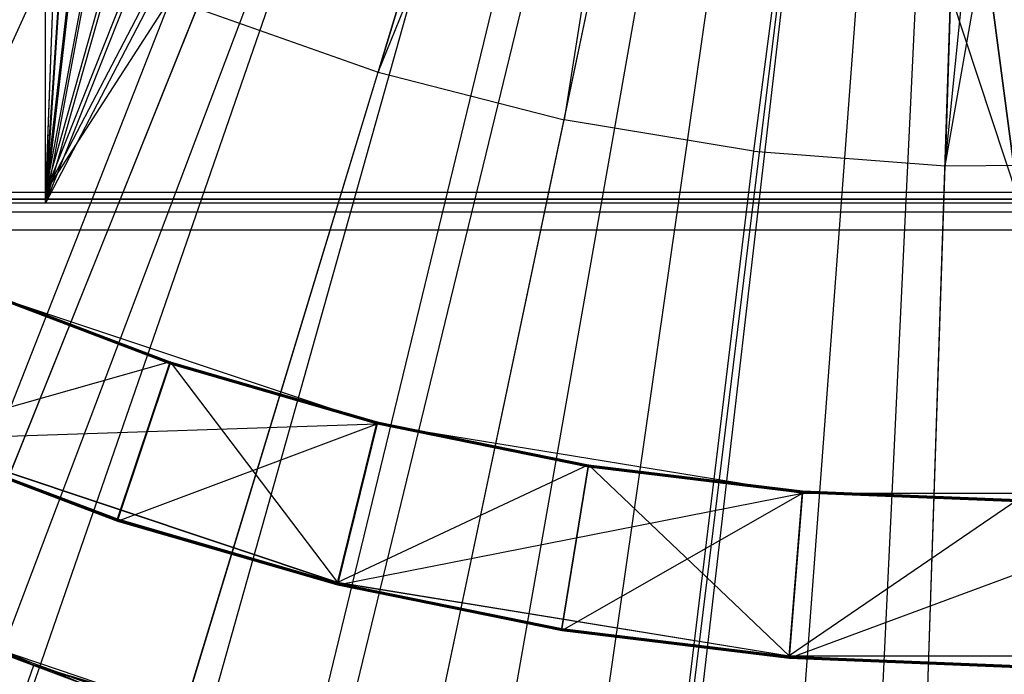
# Model space of a CAD drawing. Extents: x 0.1 to 16.1, y -7.1 to 6.9.
# Tile 37 of 118: x 7.749 to 8.075, y -1.053 to -0.835. Entities that reach past the tile are written whole.
import ezdxf

# ---------------------------------------------------------------- set-up
doc = ezdxf.new("R2010")
doc.units = 0
doc.header["$LTSCALE"] = 2.54
doc.layers.get('0').update_dxf_attribs({"color": 13, "linetype": 'CONTINUOUS'})

# ---------------------------------------------------------------- blocks, each defined once
blk = doc.blocks.new('DROPS_WOOD_A_PM_STL')
at = {"color": 0}
for p, q in [((7.75706, -0.89268, 38.91126), (7.75706, -0.09268, 38.91085)), ((7.75706, -0.89268, 38.91126), (7.75706, -0.09268, 38.91085)), ((7.75706, -0.89628, 31.94113), (7.75706, -0.09628, 31.94071)), ((7.75706, -0.89628, 31.94113), (7.75706, -0.09628, 31.94071)), ((7.78582, -0.15149, 38.91343), (7.75706, -0.89268, 38.91126)), ((7.78582, -0.15149, 38.91343), (7.75706, -0.89268, 38.91126)), ((7.75706, -0.89628, 31.94113), (7.78575, -0.15473, 31.9382)), ((7.75706, -0.89628, 31.94113), (7.78575, -0.15473, 31.9382)), ((7.80284, -0.20749, 38.91485), (7.75706, -0.89268, 38.91126)), ((7.80284, -0.20749, 38.91485), (7.75706, -0.89268, 38.91126)), ((7.80284, -0.21108, 31.93683), (7.75706, -0.89628, 31.94113)), ((7.80284, -0.21108, 31.93683), (7.75706, -0.89628, 31.94113)), ((7.83061, -0.25942, 38.91697), (7.75706, -0.89268, 38.91126)), ((7.83061, -0.25942, 38.91697), (7.75706, -0.89268, 38.91126)), ((7.83047, -0.26282, 31.93477), (7.75706, -0.89628, 31.94113)), ((7.83047, -0.26282, 31.93477), (7.75706, -0.89628, 31.94113)), ((7.86787, -0.30481, 38.91946), (7.75706, -0.89268, 38.91126)), ((7.86787, -0.30481, 38.91946), (7.75706, -0.89268, 38.91126)), ((7.86787, -0.30841, 31.93233), (7.75706, -0.89628, 31.94113)), ((7.86787, -0.30841, 31.93233), (7.75706, -0.89628, 31.94113)), ((7.89295, -0.32952, 39.41102), (8.08, -0.89497, 39.4154)), ((7.89295, -0.32952, 39.41102), (8.08, -0.89497, 39.4154)), ((7.91325, -0.34207, 38.92194), (7.75706, -0.89268, 38.91126)), ((7.91325, -0.34207, 38.92194), (7.75706, -0.89268, 38.91126)), ((7.91324, -0.34567, 31.92989), (7.75706, -0.89628, 31.94113)), ((7.91324, -0.34567, 31.92989), (7.75706, -0.89628, 31.94113)), ((7.96519, -0.36984, 38.92404), (7.75706, -0.89268, 38.91126)), ((7.96519, -0.36984, 38.92404), (7.75706, -0.89268, 38.91126)), ((7.96519, -0.37345, 31.92781), (7.75706, -0.89628, 31.94113)), ((7.96519, -0.37345, 31.92781), (7.75706, -0.89628, 31.94113)), ((8.0213, -0.38688, 38.92544), (7.75706, -0.89268, 38.91126)), ((8.0213, -0.38688, 38.92544), (7.75706, -0.89268, 38.91126)), ((8.01324, -0.38745, 39.41484), (8.08, -0.89497, 39.4154)), ((8.01324, -0.38745, 39.41484), (8.08, -0.89497, 39.4154)), ((8.08, -0.89497, 31.4154), (8.01324, -0.38745, 31.41595)), ((8.08, -0.89497, 31.4154), (8.01324, -0.38745, 31.41595)), ((8.02156, -0.39054, 31.92642), (7.75706, -0.89628, 31.94113)), ((8.02156, -0.39054, 31.92642), (7.75706, -0.89628, 31.94113)), ((7.75706, -0.89268, 38.91126), (8.08, -0.39268, 38.92529)), ((7.75706, -0.89268, 38.91126), (8.08, -0.39268, 38.92529)), ((7.24067, -2.24142, 13.79986), (7.91027, -0.57571, 14.349)), ((7.24067, -2.24142, 13.79986), (7.91027, -0.57571, 14.349)), ((7.28371, -2.25822, 13.79987), (7.91897, -0.5791, 14.349)), ((7.28371, -2.25822, 13.79987), (7.91897, -0.5791, 14.349)), ((7.42581, -2.30663, 13.79989), (7.94771, -0.5889, 14.34901)), ((7.42581, -2.30663, 13.79989), (7.94771, -0.5889, 14.34901)), ((7.94771, -0.5889, 14.34901), (7.86752, -0.85279, 14.30033)), ((7.94771, -0.5889, 14.34901), (7.86752, -0.85279, 14.30033)), ((7.54835, -2.34012, 13.79991), (7.97249, -0.59567, 14.34901)), ((7.54835, -2.34012, 13.79991), (7.97249, -0.59567, 14.34901)), ((7.86752, -0.85279, 14.30033), (7.97249, -0.59567, 14.34901)), ((7.86752, -0.85279, 14.30033), (7.97249, -0.59567, 14.34901)), ((7.97249, -0.59567, 14.34901), (7.92927, -0.86865, 14.30034)), ((7.97249, -0.59567, 14.34901), (7.92927, -0.86865, 14.30034)), ((7.61593, -2.35546, 13.79992), (7.98615, -0.59877, 14.34901)), ((7.61593, -2.35546, 13.79992), (7.98615, -0.59877, 14.34901)), ((7.92927, -0.86865, 14.30034), (7.98615, -0.59877, 14.34901)), ((7.92927, -0.86865, 14.30034), (7.98615, -0.59877, 14.34901)), ((7.80958, -2.38752, 13.79993), (8.02763, -0.60553, 14.34902)), ((7.80958, -2.38752, 13.79993), (8.02763, -0.60553, 14.34902)), ((7.82105, -2.38888, 13.79993), (8.02763, -0.60553, 14.34902)), ((7.82105, -2.38888, 13.79993), (8.02763, -0.60553, 14.34902)), ((8.02763, -0.60553, 14.34902), (7.99217, -0.87906, 14.30034)), ((8.02763, -0.60553, 14.34902), (7.99217, -0.87906, 14.30034)), ((8.05573, -0.88396, 14.30034), (8.10458, -0.60789, 14.34902)), ((8.05573, -0.88396, 14.30034), (8.10458, -0.60789, 14.34902)), ((8.00528, -2.40259, 13.79994), (8.06489, -0.6083, 14.34902)), ((8.00528, -2.40259, 13.79994), (8.06489, -0.6083, 14.34902)), ((8.06489, -0.6083, 14.34902), (8.05573, -0.88396, 14.30034)), ((8.06489, -0.6083, 14.34902), (8.05573, -0.88396, 14.30034)), ((8.05573, -0.88396, 14.30034), (8.08357, -0.60854, 14.34902)), ((8.05573, -0.88396, 14.30034), (8.08357, -0.60854, 14.34902)), ((7.87442, -0.63535, 2.32336), (7.67167, -1.15189, 2.43112)), ((7.87442, -0.63535, 2.32336), (7.67167, -1.15189, 2.43112)), ((7.9276, -0.65322, 2.32337), (7.77729, -1.18738, 2.43114)), ((7.9276, -0.65322, 2.32337), (7.77729, -1.18738, 2.43114)), ((7.98229, -0.6657, 2.32337), (7.88592, -1.21217, 2.43115)), ((7.98229, -0.6657, 2.32337), (7.88592, -1.21217, 2.43115)), ((8.03795, -0.67267, 2.32338), (7.99648, -1.22603, 2.43116)), ((8.03795, -0.67267, 2.32338), (7.99648, -1.22603, 2.43116)), ((7.80739, -0.83161, 14.30032), (7.70597, -1.08391, 14.24045)), ((7.80739, -0.83161, 14.30032), (7.70597, -1.08391, 14.24045)), ((7.80739, -0.83161, 14.30032), (7.86752, -0.85279, 14.30033)), ((7.80739, -0.83161, 14.30032), (7.86752, -0.85279, 14.30033)), ((7.78847, -1.11297, 14.24047), (7.86752, -0.85279, 14.30033)), ((7.78847, -1.11297, 14.24047), (7.86752, -0.85279, 14.30033)), ((7.86752, -0.85279, 14.30033), (7.92927, -0.86865, 14.30034)), ((7.86752, -0.85279, 14.30033), (7.92927, -0.86865, 14.30034)), ((7.87319, -1.13472, 14.24048), (7.92927, -0.86865, 14.30034)), ((7.87319, -1.13472, 14.24048), (7.92927, -0.86865, 14.30034)), ((7.99217, -0.87906, 14.30034), (7.92927, -0.86865, 14.30034)), ((7.99217, -0.87906, 14.30034), (7.92927, -0.86865, 14.30034)), ((7.99217, -0.87906, 14.30034), (7.95949, -1.14901, 14.24049)), ((7.99217, -0.87906, 14.30034), (7.95949, -1.14901, 14.24049)), ((7.99217, -0.87906, 14.30034), (8.05573, -0.88396, 14.30034)), ((7.99217, -0.87906, 14.30034), (8.05573, -0.88396, 14.30034)), ((8.0467, -1.15573, 14.24049), (8.05573, -0.88396, 14.30034)), ((8.0467, -1.15573, 14.24049), (8.05573, -0.88396, 14.30034)), ((8.05573, -0.88396, 14.30034), (8.11948, -0.88329, 14.30034)), ((8.05573, -0.88396, 14.30034), (8.11948, -0.88329, 14.30034)), ((7.33123, -0.89272, 38.84516), (7.75706, -0.89268, 38.91126)), ((7.33123, -0.89272, 38.84516), (7.75706, -0.89268, 38.91126)), ((7.34185, -0.89497, 43.38127), (8.32636, -0.89497, 43.4116)), ((8.32636, -0.89497, 27.41919), (7.34185, -0.89497, 27.44952)), ((8.32636, -0.89497, 27.41919), (7.34185, -0.89497, 27.44952)), ((7.34185, -0.89497, 43.38127), (8.32636, -0.89497, 43.4116)), ((7.38541, -0.89497, 39.35463), (8.08, -0.89497, 39.4154)), ((8.08, -0.89497, 31.4154), (7.38541, -0.89497, 31.47616)), ((7.38541, -0.89497, 39.35463), (8.08, -0.89497, 39.4154)), ((8.08, -0.89497, 31.4154), (7.38541, -0.89497, 31.47616)), ((7.75706, -0.89268, 38.91126), (8.18778, -0.89268, 38.92454)), ((7.75706, -0.89268, 38.91126), (8.18778, -0.89268, 38.92454)), ((7.75706, -0.89628, 31.94113), (7.33123, -0.89624, 32.00723)), ((7.75706, -0.89628, 31.94113), (7.33123, -0.89624, 32.00723)), ((8.18778, -0.89628, 31.92786), (7.75706, -0.89628, 31.94113)), ((8.18778, -0.89628, 31.92786), (7.75706, -0.89628, 31.94113)), ((7.52639, -0.89916, 26.35472), (8.26477, -0.89915, 26.37747)), ((7.52639, -0.89916, 26.35472), (8.26477, -0.89915, 26.37747)), ((8.26477, -0.90533, 14.38317), (7.52639, -0.90532, 14.40592)), ((8.26477, -0.90533, 14.38317), (7.52639, -0.90532, 14.40592)), ((7.73151, -0.92356, 13.82308), (7.79845, -0.94895, 13.82309)), ((7.73151, -0.92356, 13.82308), (7.79845, -0.94895, 13.82309)), ((7.73151, -0.92362, 13.70466), (7.79845, -0.94901, 13.70468)), ((7.73151, -0.92362, 13.70466), (7.79845, -0.94901, 13.70468)), ((7.73151, -0.92368, 13.58625), (7.79845, -0.94907, 13.58626)), ((7.73151, -0.92368, 13.58625), (7.79845, -0.94907, 13.58626)), ((7.73151, -0.92375, 13.46783), (7.79845, -0.94914, 13.46784)), ((7.73151, -0.92375, 13.46783), (7.79845, -0.94914, 13.46784)), ((7.73151, -0.92381, 13.34941), (7.79845, -0.9492, 13.34942)), ((7.73151, -0.92381, 13.34941), (7.79845, -0.9492, 13.34942)), ((7.73151, -0.92387, 13.23099), (7.79845, -0.94926, 13.23101)), ((7.73151, -0.92387, 13.23099), (7.79845, -0.94926, 13.23101)), ((7.73151, -0.92393, 13.11257), (7.79845, -0.94932, 13.11259)), ((7.73151, -0.92393, 13.11257), (7.79845, -0.94932, 13.11259)), ((7.73151, -0.92399, 12.99416), (7.79845, -0.94938, 12.99417)), ((7.73151, -0.92399, 12.99416), (7.79845, -0.94938, 12.99417)), ((7.73151, -0.92405, 12.87574), (7.79845, -0.94944, 12.87575)), ((7.73151, -0.92405, 12.87574), (7.79845, -0.94944, 12.87575)), ((7.73151, -0.92411, 12.75732), (7.79845, -0.9495, 12.75733)), ((7.73151, -0.92411, 12.75732), (7.79845, -0.9495, 12.75733)), ((7.73151, -0.92417, 12.6389), (7.79845, -0.94956, 12.63892)), ((7.73151, -0.92417, 12.6389), (7.79845, -0.94956, 12.63892)), ((7.73151, -0.92423, 12.52048), (7.79845, -0.94962, 12.5205)), ((7.73151, -0.92423, 12.52048), (7.79845, -0.94962, 12.5205)), ((7.73151, -0.9243, 12.40207), (7.86723, -0.96961, 12.40209)), ((7.73151, -0.9243, 12.40207), (7.86723, -0.96961, 12.40209)), ((7.79845, -0.94895, 13.82309), (7.70994, -0.97413, 13.90421)), ((7.79845, -0.94895, 13.82309), (7.70994, -0.97413, 13.90421)), ((7.78103, -1.00115, 13.7858), (7.79845, -0.94895, 13.82309)), ((7.78103, -1.00115, 13.7858), (7.79845, -0.94895, 13.82309)), ((7.78103, -1.00121, 13.66739), (7.79845, -0.94901, 13.70468)), ((7.78103, -1.00121, 13.66739), (7.79845, -0.94901, 13.70468)), ((7.78103, -1.00115, 13.7858), (7.79845, -0.94901, 13.70468)), ((7.78103, -1.00115, 13.7858), (7.79845, -0.94901, 13.70468)), ((7.78103, -1.00121, 13.66739), (7.79845, -0.94907, 13.58626)), ((7.78103, -1.00121, 13.66739), (7.79845, -0.94907, 13.58626)), ((7.78103, -1.00128, 13.54897), (7.79845, -0.94907, 13.58626)), ((7.78103, -1.00128, 13.54897), (7.79845, -0.94907, 13.58626)), ((7.78103, -1.00134, 13.43055), (7.79845, -0.94914, 13.46784)), ((7.78103, -1.00134, 13.43055), (7.79845, -0.94914, 13.46784)), ((7.78103, -1.00128, 13.54897), (7.79845, -0.94914, 13.46784)), ((7.78103, -1.00128, 13.54897), (7.79845, -0.94914, 13.46784)), ((7.78103, -1.0014, 13.31213), (7.79845, -0.9492, 13.34942)), ((7.78103, -1.0014, 13.31213), (7.79845, -0.9492, 13.34942)), ((7.78103, -1.00134, 13.43055), (7.79845, -0.9492, 13.34942)), ((7.78103, -1.00134, 13.43055), (7.79845, -0.9492, 13.34942)), ((7.78103, -1.00146, 13.19371), (7.79845, -0.94926, 13.23101)), ((7.78103, -1.00146, 13.19371), (7.79845, -0.94926, 13.23101)), ((7.78103, -1.0014, 13.31213), (7.79845, -0.94926, 13.23101)), ((7.78103, -1.0014, 13.31213), (7.79845, -0.94926, 13.23101)), ((7.78103, -1.00152, 13.0753), (7.79845, -0.94932, 13.11259)), ((7.78103, -1.00152, 13.0753), (7.79845, -0.94932, 13.11259)), ((7.78103, -1.00146, 13.19371), (7.79845, -0.94932, 13.11259)), ((7.78103, -1.00146, 13.19371), (7.79845, -0.94932, 13.11259)), ((7.78103, -1.00158, 12.95688), (7.79845, -0.94938, 12.99417)), ((7.78103, -1.00158, 12.95688), (7.79845, -0.94938, 12.99417)), ((7.78103, -1.00152, 13.0753), (7.79845, -0.94938, 12.99417)), ((7.78103, -1.00152, 13.0753), (7.79845, -0.94938, 12.99417)), ((7.78103, -1.00164, 12.83846), (7.79845, -0.94944, 12.87575)), ((7.78103, -1.00164, 12.83846), (7.79845, -0.94944, 12.87575)), ((7.78103, -1.00158, 12.95688), (7.79845, -0.94944, 12.87575)), ((7.78103, -1.00158, 12.95688), (7.79845, -0.94944, 12.87575)), ((7.78103, -1.0017, 12.72004), (7.79845, -0.9495, 12.75733)), ((7.78103, -1.0017, 12.72004), (7.79845, -0.9495, 12.75733)), ((7.78103, -1.00164, 12.83846), (7.79845, -0.9495, 12.75733)), ((7.78103, -1.00164, 12.83846), (7.79845, -0.9495, 12.75733)), ((7.78103, -1.00176, 12.60163), (7.79845, -0.94956, 12.63892)), ((7.78103, -1.00176, 12.60163), (7.79845, -0.94956, 12.63892)), ((7.78103, -1.0017, 12.72004), (7.79845, -0.94956, 12.63892)), ((7.78103, -1.0017, 12.72004), (7.79845, -0.94956, 12.63892)), ((7.78103, -1.00176, 12.60163), (7.79845, -0.94962, 12.5205)), ((7.78103, -1.00176, 12.60163), (7.79845, -0.94962, 12.5205)), ((7.78103, -1.00183, 12.48321), (7.79845, -0.94962, 12.5205)), ((7.78103, -1.00183, 12.48321), (7.79845, -0.94962, 12.5205)), ((7.79845, -0.94895, 13.82309), (7.86723, -0.96887, 13.8231)), ((7.79845, -0.94895, 13.82309), (7.86723, -0.96887, 13.8231)), ((7.79845, -0.94895, 13.82309), (7.85406, -1.02225, 13.90423)), ((7.79845, -0.94895, 13.82309), (7.85406, -1.02225, 13.90423)), ((7.79845, -0.94901, 13.70468), (7.86723, -0.96893, 13.70469)), ((7.79845, -0.94901, 13.70468), (7.86723, -0.96893, 13.70469)), ((7.79845, -0.94907, 13.58626), (7.86723, -0.969, 13.58627)), ((7.79845, -0.94907, 13.58626), (7.86723, -0.969, 13.58627)), ((7.79845, -0.94914, 13.46784), (7.86723, -0.96906, 13.46785)), ((7.79845, -0.94914, 13.46784), (7.86723, -0.96906, 13.46785)), ((7.79845, -0.9492, 13.34942), (7.86723, -0.96912, 13.34943)), ((7.79845, -0.9492, 13.34942), (7.86723, -0.96912, 13.34943)), ((7.79845, -0.94926, 13.23101), (7.86723, -0.96918, 13.23102)), ((7.79845, -0.94926, 13.23101), (7.86723, -0.96918, 13.23102)), ((7.79845, -0.94932, 13.11259), (7.86723, -0.96924, 13.1126)), ((7.79845, -0.94932, 13.11259), (7.86723, -0.96924, 13.1126)), ((7.79845, -0.94938, 12.99417), (7.86723, -0.9693, 12.99418)), ((7.79845, -0.94938, 12.99417), (7.86723, -0.9693, 12.99418)), ((7.79845, -0.94944, 12.87575), (7.86723, -0.96936, 12.87576)), ((7.79845, -0.94944, 12.87575), (7.86723, -0.96936, 12.87576)), ((7.79845, -0.9495, 12.75733), (7.86723, -0.96942, 12.75734)), ((7.79845, -0.9495, 12.75733), (7.86723, -0.96942, 12.75734)), ((7.79845, -0.94956, 12.63892), (7.86723, -0.96948, 12.63893)), ((7.79845, -0.94956, 12.63892), (7.86723, -0.96948, 12.63893)), ((7.79845, -0.94962, 12.5205), (7.86723, -0.96954, 12.52051)), ((7.79845, -0.94962, 12.5205), (7.86723, -0.96954, 12.52051)), ((7.70994, -0.97486, 12.48319), (7.86723, -0.96961, 12.40209)), ((7.70994, -0.97486, 12.48319), (7.86723, -0.96961, 12.40209)), ((7.78103, -1.00183, 12.48321), (7.86723, -0.96961, 12.40209)), ((7.78103, -1.00183, 12.48321), (7.86723, -0.96961, 12.40209)), ((7.85406, -1.02231, 13.78582), (7.86723, -0.96887, 13.8231)), ((7.85406, -1.02231, 13.78582), (7.86723, -0.96887, 13.8231)), ((7.86723, -0.96887, 13.8231), (7.85406, -1.02225, 13.90423)), ((7.86723, -0.96887, 13.8231), (7.85406, -1.02225, 13.90423)), ((7.85406, -1.02237, 13.6674), (7.86723, -0.96893, 13.70469)), ((7.85406, -1.02237, 13.6674), (7.86723, -0.96893, 13.70469)), ((7.85406, -1.02231, 13.78582), (7.86723, -0.96893, 13.70469)), ((7.85406, -1.02231, 13.78582), (7.86723, -0.96893, 13.70469)), ((7.85406, -1.02237, 13.6674), (7.86723, -0.969, 13.58627)), ((7.85406, -1.02237, 13.6674), (7.86723, -0.969, 13.58627)), ((7.85406, -1.02243, 13.54898), (7.86723, -0.969, 13.58627)), ((7.85406, -1.02243, 13.54898), (7.86723, -0.969, 13.58627)), ((7.85406, -1.02249, 13.43056), (7.86723, -0.96906, 13.46785)), ((7.85406, -1.02249, 13.43056), (7.86723, -0.96906, 13.46785)), ((7.85406, -1.02243, 13.54898), (7.86723, -0.96906, 13.46785)), ((7.85406, -1.02243, 13.54898), (7.86723, -0.96906, 13.46785)), ((7.85406, -1.02255, 13.31214), (7.86723, -0.96912, 13.34943)), ((7.85406, -1.02255, 13.31214), (7.86723, -0.96912, 13.34943)), ((7.85406, -1.02249, 13.43056), (7.86723, -0.96912, 13.34943)), ((7.85406, -1.02249, 13.43056), (7.86723, -0.96912, 13.34943)), ((7.85406, -1.02261, 13.19373), (7.86723, -0.96918, 13.23102)), ((7.85406, -1.02261, 13.19373), (7.86723, -0.96918, 13.23102)), ((7.85406, -1.02255, 13.31214), (7.86723, -0.96918, 13.23102)), ((7.85406, -1.02255, 13.31214), (7.86723, -0.96918, 13.23102)), ((7.85406, -1.02267, 13.07531), (7.86723, -0.96924, 13.1126)), ((7.85406, -1.02267, 13.07531), (7.86723, -0.96924, 13.1126)), ((7.85406, -1.02261, 13.19373), (7.86723, -0.96924, 13.1126)), ((7.85406, -1.02261, 13.19373), (7.86723, -0.96924, 13.1126)), ((7.85406, -1.02273, 12.95689), (7.86723, -0.9693, 12.99418)), ((7.85406, -1.02273, 12.95689), (7.86723, -0.9693, 12.99418)), ((7.85406, -1.02267, 13.07531), (7.86723, -0.9693, 12.99418)), ((7.85406, -1.02267, 13.07531), (7.86723, -0.9693, 12.99418)), ((7.85406, -1.0228, 12.83847), (7.86723, -0.96936, 12.87576)), ((7.85406, -1.0228, 12.83847), (7.86723, -0.96936, 12.87576)), ((7.85406, -1.02273, 12.95689), (7.86723, -0.96936, 12.87576)), ((7.85406, -1.02273, 12.95689), (7.86723, -0.96936, 12.87576)), ((7.85406, -1.02286, 12.72005), (7.86723, -0.96942, 12.75734)), ((7.85406, -1.02286, 12.72005), (7.86723, -0.96942, 12.75734)), ((7.85406, -1.0228, 12.83847), (7.86723, -0.96942, 12.75734)), ((7.85406, -1.0228, 12.83847), (7.86723, -0.96942, 12.75734)), ((7.85406, -1.02292, 12.60164), (7.86723, -0.96948, 12.63893)), ((7.85406, -1.02292, 12.60164), (7.86723, -0.96948, 12.63893)), ((7.85406, -1.02286, 12.72005), (7.86723, -0.96948, 12.63893)), ((7.85406, -1.02286, 12.72005), (7.86723, -0.96948, 12.63893)), ((7.85406, -1.02292, 12.60164), (7.86723, -0.96954, 12.52051)), ((7.85406, -1.02292, 12.60164), (7.86723, -0.96954, 12.52051)), ((7.85406, -1.02298, 12.48322), (7.86723, -0.96954, 12.52051)), ((7.85406, -1.02298, 12.48322), (7.86723, -0.96954, 12.52051)), ((7.86723, -0.96961, 12.40209), (7.85406, -1.02298, 12.48322)), ((7.86723, -0.96961, 12.40209), (7.85406, -1.02298, 12.48322)), ((7.86723, -0.96887, 13.8231), (7.93738, -0.98319, 13.82311)), ((7.86723, -0.96887, 13.8231), (7.93738, -0.98319, 13.82311)), ((7.86723, -0.96893, 13.70469), (7.93738, -0.98326, 13.7047)), ((7.86723, -0.96893, 13.70469), (7.93738, -0.98326, 13.7047)), ((7.86723, -0.969, 13.58627), (7.93738, -0.98332, 13.58628)), ((7.86723, -0.969, 13.58627), (7.93738, -0.98332, 13.58628)), ((7.86723, -0.96906, 13.46785), (7.93738, -0.98338, 13.46786)), ((7.86723, -0.96906, 13.46785), (7.93738, -0.98338, 13.46786)), ((7.86723, -0.96912, 13.34943), (7.93738, -0.98344, 13.34944)), ((7.86723, -0.96912, 13.34943), (7.93738, -0.98344, 13.34944)), ((7.86723, -0.96918, 13.23102), (7.93738, -0.9835, 13.23102)), ((7.86723, -0.96918, 13.23102), (7.93738, -0.9835, 13.23102)), ((7.86723, -0.96924, 13.1126), (7.93738, -0.98356, 13.11261)), ((7.86723, -0.96924, 13.1126), (7.93738, -0.98356, 13.11261)), ((7.86723, -0.9693, 12.99418), (7.93738, -0.98362, 12.99419)), ((7.86723, -0.9693, 12.99418), (7.93738, -0.98362, 12.99419)), ((7.86723, -0.96936, 12.87576), (7.93738, -0.98368, 12.87577)), ((7.86723, -0.96936, 12.87576), (7.93738, -0.98368, 12.87577)), ((7.86723, -0.96942, 12.75734), (7.93738, -0.98374, 12.75735)), ((7.86723, -0.96942, 12.75734), (7.93738, -0.98374, 12.75735)), ((7.86723, -0.96948, 12.63893), (7.93738, -0.98381, 12.63893)), ((7.86723, -0.96948, 12.63893), (7.93738, -0.98381, 12.63893)), ((7.86723, -0.96954, 12.52051), (7.93738, -0.98387, 12.52052)), ((7.86723, -0.96954, 12.52051), (7.93738, -0.98387, 12.52052)), ((7.86723, -0.96961, 12.40209), (8.00846, -0.99256, 12.4021)), ((7.86723, -0.96961, 12.40209), (8.00846, -0.99256, 12.4021)), ((7.70994, -0.97403, 14.09481), (7.85406, -1.02215, 14.09484)), ((7.70994, -0.97403, 14.09481), (7.85406, -1.02215, 14.09484)), ((7.70994, -0.97413, 13.90421), (7.85406, -1.02225, 13.90423)), ((7.70994, -0.97413, 13.90421), (7.85406, -1.02225, 13.90423)), ((7.70994, -0.97419, 13.78579), (7.78103, -1.00115, 13.7858)), ((7.70994, -0.97419, 13.78579), (7.78103, -1.00115, 13.7858)), ((7.70994, -0.97425, 13.66737), (7.78103, -1.00121, 13.66739)), ((7.70994, -0.97425, 13.66737), (7.78103, -1.00121, 13.66739)), ((7.70994, -0.97431, 13.54895), (7.78103, -1.00128, 13.54897)), ((7.70994, -0.97431, 13.54895), (7.78103, -1.00128, 13.54897)), ((7.70994, -0.97438, 13.43054), (7.78103, -1.00134, 13.43055)), ((7.70994, -0.97438, 13.43054), (7.78103, -1.00134, 13.43055)), ((7.70994, -0.97444, 13.31212), (7.78103, -1.0014, 13.31213)), ((7.70994, -0.97444, 13.31212), (7.78103, -1.0014, 13.31213)), ((7.70994, -0.9745, 13.1937), (7.78103, -1.00146, 13.19371)), ((7.70994, -0.9745, 13.1937), (7.78103, -1.00146, 13.19371)), ((7.70994, -0.97456, 13.07528), (7.78103, -1.00152, 13.0753)), ((7.70994, -0.97456, 13.07528), (7.78103, -1.00152, 13.0753)), ((7.70994, -0.97462, 12.95687), (7.78103, -1.00158, 12.95688)), ((7.70994, -0.97462, 12.95687), (7.78103, -1.00158, 12.95688)), ((7.70994, -0.97468, 12.83845), (7.78103, -1.00164, 12.83846)), ((7.70994, -0.97468, 12.83845), (7.78103, -1.00164, 12.83846)), ((7.70994, -0.97474, 12.72003), (7.78103, -1.0017, 12.72004)), ((7.70994, -0.97474, 12.72003), (7.78103, -1.0017, 12.72004)), ((7.70994, -0.9748, 12.60161), (7.78103, -1.00176, 12.60163)), ((7.70994, -0.9748, 12.60161), (7.78103, -1.00176, 12.60163)), ((7.70994, -0.97486, 12.48319), (7.78103, -1.00183, 12.48321)), ((7.70994, -0.97486, 12.48319), (7.78103, -1.00183, 12.48321)), ((7.93738, -0.98319, 13.82311), (7.85406, -1.02225, 13.90423)), ((7.93738, -0.98319, 13.82311), (7.85406, -1.02225, 13.90423)), ((7.92855, -1.03751, 13.78582), (7.93738, -0.98319, 13.82311)), ((7.92855, -1.03751, 13.78582), (7.93738, -0.98319, 13.82311)), ((7.92855, -1.03758, 13.66741), (7.93738, -0.98326, 13.7047)), ((7.92855, -1.03758, 13.66741), (7.93738, -0.98326, 13.7047)), ((7.92855, -1.03751, 13.78582), (7.93738, -0.98326, 13.7047)), ((7.92855, -1.03751, 13.78582), (7.93738, -0.98326, 13.7047)), ((7.92855, -1.03758, 13.66741), (7.93738, -0.98332, 13.58628)), ((7.92855, -1.03758, 13.66741), (7.93738, -0.98332, 13.58628)), ((7.92855, -1.03764, 13.54899), (7.93738, -0.98332, 13.58628)), ((7.92855, -1.03764, 13.54899), (7.93738, -0.98332, 13.58628)), ((7.92855, -1.0377, 13.43057), (7.93738, -0.98338, 13.46786)), ((7.92855, -1.0377, 13.43057), (7.93738, -0.98338, 13.46786)), ((7.92855, -1.03764, 13.54899), (7.93738, -0.98338, 13.46786)), ((7.92855, -1.03764, 13.54899), (7.93738, -0.98338, 13.46786)), ((7.92855, -1.03776, 13.31215), (7.93738, -0.98344, 13.34944)), ((7.92855, -1.03776, 13.31215), (7.93738, -0.98344, 13.34944)), ((7.92855, -1.0377, 13.43057), (7.93738, -0.98344, 13.34944)), ((7.92855, -1.0377, 13.43057), (7.93738, -0.98344, 13.34944)), ((7.92855, -1.03782, 13.19373), (7.93738, -0.9835, 13.23102)), ((7.92855, -1.03782, 13.19373), (7.93738, -0.9835, 13.23102)), ((7.92855, -1.03776, 13.31215), (7.93738, -0.9835, 13.23102)), ((7.92855, -1.03776, 13.31215), (7.93738, -0.9835, 13.23102)), ((7.92855, -1.03788, 13.07532), (7.93738, -0.98356, 13.11261)), ((7.92855, -1.03788, 13.07532), (7.93738, -0.98356, 13.11261)), ((7.92855, -1.03782, 13.19373), (7.93738, -0.98356, 13.11261)), ((7.92855, -1.03782, 13.19373), (7.93738, -0.98356, 13.11261)), ((7.92855, -1.03794, 12.9569), (7.93738, -0.98362, 12.99419)), ((7.92855, -1.03794, 12.9569), (7.93738, -0.98362, 12.99419)), ((7.92855, -1.03788, 13.07532), (7.93738, -0.98362, 12.99419)), ((7.92855, -1.03788, 13.07532), (7.93738, -0.98362, 12.99419)), ((7.92855, -1.038, 12.83848), (7.93738, -0.98368, 12.87577)), ((7.92855, -1.038, 12.83848), (7.93738, -0.98368, 12.87577)), ((7.92855, -1.03794, 12.9569), (7.93738, -0.98368, 12.87577)), ((7.92855, -1.03794, 12.9569), (7.93738, -0.98368, 12.87577)), ((7.92855, -1.03806, 12.72006), (7.93738, -0.98374, 12.75735)), ((7.92855, -1.03806, 12.72006), (7.93738, -0.98374, 12.75735)), ((7.92855, -1.038, 12.83848), (7.93738, -0.98374, 12.75735)), ((7.92855, -1.038, 12.83848), (7.93738, -0.98374, 12.75735)), ((7.92855, -1.03813, 12.60164), (7.93738, -0.98381, 12.63893)), ((7.92855, -1.03813, 12.60164), (7.93738, -0.98381, 12.63893)), ((7.92855, -1.03806, 12.72006), (7.93738, -0.98381, 12.63893)), ((7.92855, -1.03806, 12.72006), (7.93738, -0.98381, 12.63893)), ((7.93738, -0.98319, 13.82311), (8.00846, -0.99183, 13.82312)), ((7.93738, -0.98319, 13.82311), (8.00403, -1.04662, 13.90425)), ((7.93738, -0.98319, 13.82311), (8.00846, -0.99183, 13.82312)), ((7.93738, -0.98319, 13.82311), (8.00403, -1.04662, 13.90425)), ((7.93738, -0.98326, 13.7047), (8.00846, -0.99189, 13.7047)), ((7.93738, -0.98326, 13.7047), (8.00846, -0.99189, 13.7047)), ((7.93738, -0.98332, 13.58628), (8.00846, -0.99195, 13.58628)), ((7.93738, -0.98332, 13.58628), (8.00846, -0.99195, 13.58628)), ((7.93738, -0.98338, 13.46786), (8.00846, -0.99201, 13.46786)), ((7.93738, -0.98338, 13.46786), (8.00846, -0.99201, 13.46786)), ((7.93738, -0.98344, 13.34944), (8.00846, -0.99207, 13.34945)), ((7.93738, -0.98344, 13.34944), (8.00846, -0.99207, 13.34945)), ((7.93738, -0.9835, 13.23102), (8.00846, -0.99213, 13.23103)), ((7.93738, -0.9835, 13.23102), (8.00846, -0.99213, 13.23103)), ((7.93738, -0.98356, 13.11261), (8.00846, -0.99219, 13.11261)), ((7.93738, -0.98356, 13.11261), (8.00846, -0.99219, 13.11261)), ((7.93738, -0.98362, 12.99419), (8.00846, -0.99225, 12.99419)), ((7.93738, -0.98362, 12.99419), (8.00846, -0.99225, 12.99419)), ((7.93738, -0.98368, 12.87577), (8.00846, -0.99231, 12.87577)), ((7.93738, -0.98368, 12.87577), (8.00846, -0.99231, 12.87577)), ((7.93738, -0.98374, 12.75735), (8.00846, -0.99237, 12.75736)), ((7.93738, -0.98374, 12.75735), (8.00846, -0.99237, 12.75736)), ((7.93738, -0.98381, 12.63893), (8.00846, -0.99244, 12.63894)), ((7.93738, -0.98381, 12.63893), (8.00846, -0.99244, 12.63894)), ((7.92855, -1.03813, 12.60164), (7.93738, -0.98387, 12.52052)), ((7.92855, -1.03813, 12.60164), (7.93738, -0.98387, 12.52052)), ((7.92855, -1.03819, 12.48323), (7.93738, -0.98387, 12.52052)), ((7.92855, -1.03819, 12.48323), (7.93738, -0.98387, 12.52052)), ((7.93738, -0.98387, 12.52052), (8.00846, -0.9925, 12.52052)), ((7.93738, -0.98387, 12.52052), (8.00846, -0.9925, 12.52052)), ((7.85406, -1.02298, 12.48322), (8.00846, -0.99256, 12.4021)), ((7.85406, -1.02298, 12.48322), (8.00846, -0.99256, 12.4021)), ((7.92855, -1.03819, 12.48323), (8.00846, -0.99256, 12.4021)), ((7.92855, -1.03819, 12.48323), (8.00846, -0.99256, 12.4021)), ((8.00846, -0.99183, 13.82312), (8.00403, -1.04668, 13.78583)), ((8.00846, -0.99183, 13.82312), (8.00403, -1.04668, 13.78583)), ((8.00846, -0.99183, 13.82312), (8.00403, -1.04662, 13.90425)), ((8.00846, -0.99183, 13.82312), (8.00403, -1.04662, 13.90425)), ((8.00846, -0.99189, 13.7047), (8.00403, -1.04674, 13.66741)), ((8.00846, -0.99189, 13.7047), (8.00403, -1.04674, 13.66741)), ((8.00403, -1.04668, 13.78583), (8.00846, -0.99189, 13.7047)), ((8.00403, -1.04668, 13.78583), (8.00846, -0.99189, 13.7047)), ((8.00403, -1.04674, 13.66741), (8.00846, -0.99195, 13.58628)), ((8.00403, -1.04674, 13.66741), (8.00846, -0.99195, 13.58628)), ((8.00846, -0.99195, 13.58628), (8.00403, -1.0468, 13.54899)), ((8.00846, -0.99195, 13.58628), (8.00403, -1.0468, 13.54899)), ((8.00846, -0.99201, 13.46786), (8.00403, -1.04686, 13.43057)), ((8.00846, -0.99201, 13.46786), (8.00403, -1.04686, 13.43057)), ((8.00403, -1.0468, 13.54899), (8.00846, -0.99201, 13.46786)), ((8.00403, -1.0468, 13.54899), (8.00846, -0.99201, 13.46786)), ((8.00846, -0.99207, 13.34945), (8.00403, -1.04692, 13.31216)), ((8.00846, -0.99207, 13.34945), (8.00403, -1.04692, 13.31216)), ((8.00403, -1.04686, 13.43057), (8.00846, -0.99207, 13.34945)), ((8.00403, -1.04686, 13.43057), (8.00846, -0.99207, 13.34945)), ((8.00846, -0.99213, 13.23103), (8.00403, -1.04698, 13.19374)), ((8.00846, -0.99213, 13.23103), (8.00403, -1.04698, 13.19374)), ((8.00403, -1.04692, 13.31216), (8.00846, -0.99213, 13.23103)), ((8.00403, -1.04692, 13.31216), (8.00846, -0.99213, 13.23103)), ((8.00846, -0.99219, 13.11261), (8.00403, -1.04705, 13.07532)), ((8.00846, -0.99219, 13.11261), (8.00403, -1.04705, 13.07532)), ((8.00403, -1.04698, 13.19374), (8.00846, -0.99219, 13.11261)), ((8.00403, -1.04698, 13.19374), (8.00846, -0.99219, 13.11261)), ((8.00846, -0.99225, 12.99419), (8.00403, -1.04711, 12.9569)), ((8.00846, -0.99225, 12.99419), (8.00403, -1.04711, 12.9569)), ((8.00403, -1.04705, 13.07532), (8.00846, -0.99225, 12.99419)), ((8.00403, -1.04705, 13.07532), (8.00846, -0.99225, 12.99419)), ((8.00846, -0.99231, 12.87577), (8.00403, -1.04717, 12.83849)), ((8.00846, -0.99231, 12.87577), (8.00403, -1.04717, 12.83849)), ((8.00403, -1.04711, 12.9569), (8.00846, -0.99231, 12.87577)), ((8.00403, -1.04711, 12.9569), (8.00846, -0.99231, 12.87577)), ((8.00846, -0.99237, 12.75736), (8.00403, -1.04723, 12.72007)), ((8.00846, -0.99237, 12.75736), (8.00403, -1.04723, 12.72007)), ((8.00403, -1.04717, 12.83849), (8.00846, -0.99237, 12.75736)), ((8.00403, -1.04717, 12.83849), (8.00846, -0.99237, 12.75736)), ((8.00846, -0.99244, 12.63894), (8.00403, -1.04729, 12.60165)), ((8.00846, -0.99244, 12.63894), (8.00403, -1.04729, 12.60165)), ((8.00403, -1.04723, 12.72007), (8.00846, -0.99244, 12.63894)), ((8.00403, -1.04723, 12.72007), (8.00846, -0.99244, 12.63894)), ((8.00846, -0.9925, 12.52052), (8.00403, -1.04735, 12.48323)), ((8.00403, -1.04729, 12.60165), (8.00846, -0.9925, 12.52052)), ((8.00403, -1.04729, 12.60165), (8.00846, -0.9925, 12.52052)), ((8.00846, -0.9925, 12.52052), (8.00403, -1.04735, 12.48323)), ((8.00403, -1.04735, 12.48323), (8.00846, -0.99256, 12.4021)), ((8.00403, -1.04735, 12.48323), (8.15154, -0.99256, 12.4021)), ((8.00403, -1.04735, 12.48323), (8.00846, -0.99256, 12.4021)), ((8.00403, -1.04735, 12.48323), (8.15154, -0.99256, 12.4021)), ((8.00846, -0.99183, 13.82312), (8.08, -0.99471, 13.82312)), ((8.00846, -0.99183, 13.82312), (8.08, -0.99471, 13.82312)), ((8.00846, -0.99189, 13.7047), (8.08, -0.99477, 13.7047)), ((8.00846, -0.99189, 13.7047), (8.08, -0.99477, 13.7047)), ((8.00846, -0.99195, 13.58628), (8.08, -0.99483, 13.58628)), ((8.00846, -0.99195, 13.58628), (8.08, -0.99483, 13.58628)), ((8.00846, -0.99201, 13.46786), (8.08, -0.99489, 13.46786)), ((8.00846, -0.99201, 13.46786), (8.08, -0.99489, 13.46786)), ((8.00846, -0.99207, 13.34945), (8.08, -0.99495, 13.34945)), ((8.00846, -0.99207, 13.34945), (8.08, -0.99495, 13.34945)), ((8.00846, -0.99213, 13.23103), (8.08, -0.99501, 13.23103)), ((8.00846, -0.99213, 13.23103), (8.08, -0.99501, 13.23103)), ((8.00846, -0.99219, 13.11261), (8.08, -0.99507, 13.11261)), ((8.00846, -0.99219, 13.11261), (8.08, -0.99507, 13.11261)), ((8.00846, -0.99225, 12.99419), (8.08, -0.99514, 12.99419)), ((8.00846, -0.99225, 12.99419), (8.08, -0.99514, 12.99419)), ((8.00846, -0.99231, 12.87577), (8.08, -0.9952, 12.87578)), ((8.00846, -0.99231, 12.87577), (8.08, -0.9952, 12.87578)), ((8.00846, -0.99237, 12.75736), (8.08, -0.99526, 12.75736)), ((8.00846, -0.99237, 12.75736), (8.08, -0.99526, 12.75736)), ((8.00846, -0.99244, 12.63894), (8.08, -0.99532, 12.63894)), ((8.00846, -0.99244, 12.63894), (8.08, -0.99532, 12.63894)), ((8.00846, -0.9925, 12.52052), (8.08, -0.99538, 12.52052)), ((8.00846, -0.9925, 12.52052), (8.08, -0.99538, 12.52052)), ((8.00846, -0.99256, 12.4021), (8.15154, -0.99256, 12.4021)), ((8.00846, -0.99256, 12.4021), (8.15154, -0.99256, 12.4021)), ((7.62641, -0.99657, 12.4021), (7.77126, -1.05657, 12.40214)), ((7.62641, -0.99657, 12.4021), (7.77126, -1.05657, 12.40214)), ((8.08, -0.99471, 13.82312), (8.00403, -1.04662, 13.90425)), ((8.08, -0.99471, 13.82312), (8.00403, -1.04662, 13.90425)), ((7.78103, -1.00115, 13.7858), (7.85406, -1.02231, 13.78582)), ((7.78103, -1.00115, 13.7858), (7.85406, -1.02231, 13.78582)), ((7.78103, -1.00121, 13.66739), (7.85406, -1.02237, 13.6674)), ((7.78103, -1.00121, 13.66739), (7.85406, -1.02237, 13.6674)), ((7.78103, -1.00128, 13.54897), (7.85406, -1.02243, 13.54898)), ((7.78103, -1.00128, 13.54897), (7.85406, -1.02243, 13.54898)), ((7.78103, -1.00134, 13.43055), (7.85406, -1.02249, 13.43056)), ((7.78103, -1.00134, 13.43055), (7.85406, -1.02249, 13.43056)), ((7.78103, -1.0014, 13.31213), (7.85406, -1.02255, 13.31214)), ((7.78103, -1.0014, 13.31213), (7.85406, -1.02255, 13.31214)), ((7.78103, -1.00146, 13.19371), (7.85406, -1.02261, 13.19373)), ((7.78103, -1.00146, 13.19371), (7.85406, -1.02261, 13.19373)), ((7.78103, -1.00152, 13.0753), (7.85406, -1.02267, 13.07531)), ((7.78103, -1.00152, 13.0753), (7.85406, -1.02267, 13.07531)), ((7.78103, -1.00158, 12.95688), (7.85406, -1.02273, 12.95689)), ((7.78103, -1.00158, 12.95688), (7.85406, -1.02273, 12.95689)), ((7.78103, -1.00164, 12.83846), (7.85406, -1.0228, 12.83847)), ((7.78103, -1.00164, 12.83846), (7.85406, -1.0228, 12.83847)), ((7.78103, -1.0017, 12.72004), (7.85406, -1.02286, 12.72005)), ((7.78103, -1.0017, 12.72004), (7.85406, -1.02286, 12.72005)), ((7.78103, -1.00176, 12.60163), (7.85406, -1.02292, 12.60164)), ((7.78103, -1.00176, 12.60163), (7.85406, -1.02292, 12.60164)), ((7.78103, -1.00183, 12.48321), (7.85406, -1.02298, 12.48322)), ((7.78103, -1.00183, 12.48321), (7.85406, -1.02298, 12.48322)), ((7.75322, -1.04965, 14.0859), (7.66495, -1.01431, 14.08589)), ((7.85406, -1.02215, 14.09484), (7.85406, -1.02225, 13.90423)), ((7.85406, -1.02215, 14.09484), (8.00403, -1.04652, 14.09485)), ((7.85406, -1.02215, 14.09484), (8.00403, -1.04652, 14.09485)), ((7.85406, -1.02215, 14.09484), (7.85406, -1.02225, 13.90423)), ((7.85406, -1.02225, 13.90423), (8.00403, -1.04662, 13.90425)), ((7.85406, -1.02225, 13.90423), (8.00403, -1.04662, 13.90425)), ((7.85406, -1.02231, 13.78582), (7.92855, -1.03751, 13.78582)), ((7.85406, -1.02231, 13.78582), (7.92855, -1.03751, 13.78582)), ((7.85406, -1.02237, 13.6674), (7.92855, -1.03758, 13.66741)), ((7.85406, -1.02237, 13.6674), (7.92855, -1.03758, 13.66741)), ((7.85406, -1.02243, 13.54898), (7.92855, -1.03764, 13.54899)), ((7.85406, -1.02243, 13.54898), (7.92855, -1.03764, 13.54899)), ((7.85406, -1.02249, 13.43056), (7.92855, -1.0377, 13.43057)), ((7.85406, -1.02249, 13.43056), (7.92855, -1.0377, 13.43057)), ((7.85406, -1.02255, 13.31214), (7.92855, -1.03776, 13.31215)), ((7.85406, -1.02255, 13.31214), (7.92855, -1.03776, 13.31215)), ((7.85406, -1.02261, 13.19373), (7.92855, -1.03782, 13.19373)), ((7.85406, -1.02261, 13.19373), (7.92855, -1.03782, 13.19373)), ((7.85406, -1.02267, 13.07531), (7.92855, -1.03788, 13.07532)), ((7.85406, -1.02267, 13.07531), (7.92855, -1.03788, 13.07532)), ((7.85406, -1.02273, 12.95689), (7.92855, -1.03794, 12.9569)), ((7.85406, -1.02273, 12.95689), (7.92855, -1.03794, 12.9569)), ((7.85406, -1.0228, 12.83847), (7.92855, -1.038, 12.83848)), ((7.85406, -1.0228, 12.83847), (7.92855, -1.038, 12.83848)), ((7.85406, -1.02286, 12.72005), (7.92855, -1.03806, 12.72006)), ((7.85406, -1.02286, 12.72005), (7.92855, -1.03806, 12.72006)), ((7.85406, -1.02292, 12.60164), (7.92855, -1.03813, 12.60164)), ((7.85406, -1.02292, 12.60164), (7.92855, -1.03813, 12.60164)), ((7.85406, -1.02298, 12.48322), (7.92855, -1.03819, 12.48323)), ((7.85406, -1.02298, 12.48322), (7.92855, -1.03819, 12.48323)), ((7.70506, -1.03158, 14.08589), (7.77126, -1.0557, 14.08591)), ((7.70506, -1.03158, 14.08589), (7.77126, -1.0557, 14.08591)), ((7.70506, -1.03158, 14.08589), (7.77126, -1.05657, 12.40214)), ((7.70506, -1.03158, 14.08589), (7.77126, -1.05657, 12.40214)), ((7.75322, -1.04965, 14.0859), (7.71498, -1.03562, 13.92255)), ((7.8094, -1.06734, 13.92256), (7.71498, -1.03562, 13.92255)), ((7.75322, -1.04965, 14.0859), (7.71498, -1.03562, 13.92255)), ((7.8094, -1.06734, 13.92256), (7.71498, -1.03562, 13.92255)), ((7.92855, -1.03751, 13.78582), (8.00403, -1.04668, 13.78583)), ((7.92855, -1.03751, 13.78582), (8.00403, -1.04668, 13.78583)), ((7.92855, -1.03758, 13.66741), (8.00403, -1.04674, 13.66741)), ((7.92855, -1.03758, 13.66741), (8.00403, -1.04674, 13.66741)), ((7.92855, -1.03764, 13.54899), (8.00403, -1.0468, 13.54899)), ((7.92855, -1.03764, 13.54899), (8.00403, -1.0468, 13.54899)), ((7.92855, -1.0377, 13.43057), (8.00403, -1.04686, 13.43057)), ((7.92855, -1.0377, 13.43057), (8.00403, -1.04686, 13.43057)), ((7.92855, -1.03776, 13.31215), (8.00403, -1.04692, 13.31216)), ((7.92855, -1.03776, 13.31215), (8.00403, -1.04692, 13.31216)), ((7.92855, -1.03782, 13.19373), (8.00403, -1.04698, 13.19374)), ((7.92855, -1.03782, 13.19373), (8.00403, -1.04698, 13.19374)), ((7.92855, -1.03788, 13.07532), (8.00403, -1.04705, 13.07532)), ((7.92855, -1.03788, 13.07532), (8.00403, -1.04705, 13.07532)), ((7.92855, -1.03794, 12.9569), (8.00403, -1.04711, 12.9569)), ((7.92855, -1.03794, 12.9569), (8.00403, -1.04711, 12.9569)), ((7.92855, -1.038, 12.83848), (8.00403, -1.04717, 12.83849)), ((7.92855, -1.038, 12.83848), (8.00403, -1.04717, 12.83849)), ((7.92855, -1.03806, 12.72006), (8.00403, -1.04723, 12.72007)), ((7.92855, -1.03806, 12.72006), (8.00403, -1.04723, 12.72007)), ((7.92855, -1.03813, 12.60164), (8.00403, -1.04729, 12.60165)), ((7.92855, -1.03813, 12.60164), (8.00403, -1.04729, 12.60165)), ((7.92855, -1.03819, 12.48323), (8.00403, -1.04735, 12.48323)), ((7.92855, -1.03819, 12.48323), (8.00403, -1.04735, 12.48323)), ((8.00403, -1.04652, 14.09485), (8.00403, -1.04662, 13.90425)), ((8.00403, -1.04652, 14.09485), (8.00403, -1.04662, 13.90425)), ((8.00403, -1.04652, 14.09485), (8.15597, -1.04652, 14.09485)), ((8.00403, -1.04652, 14.09485), (8.15597, -1.04652, 14.09485)), ((8.00403, -1.04662, 13.90425), (8.15597, -1.04662, 13.90425)), ((8.00403, -1.04662, 13.90425), (8.15597, -1.04662, 13.90425)), ((8.00403, -1.04668, 13.78583), (8.08, -1.04974, 13.78583)), ((8.00403, -1.04668, 13.78583), (8.08, -1.04974, 13.78583)), ((8.00403, -1.04674, 13.66741), (8.08, -1.0498, 13.66741)), ((8.00403, -1.04674, 13.66741), (8.08, -1.0498, 13.66741)), ((8.00403, -1.0468, 13.54899), (8.08, -1.04986, 13.54899)), ((8.00403, -1.0468, 13.54899), (8.08, -1.04986, 13.54899)), ((8.00403, -1.04686, 13.43057), (8.08, -1.04992, 13.43058)), ((8.00403, -1.04686, 13.43057), (8.08, -1.04992, 13.43058)), ((8.00403, -1.04692, 13.31216), (8.08, -1.04998, 13.31216)), ((8.00403, -1.04692, 13.31216), (8.08, -1.04998, 13.31216)), ((8.00403, -1.04698, 13.19374), (8.08, -1.05005, 13.19374)), ((8.00403, -1.04698, 13.19374), (8.08, -1.05005, 13.19374)), ((8.00403, -1.04705, 13.07532), (8.08, -1.05011, 13.07532)), ((8.00403, -1.04705, 13.07532), (8.08, -1.05011, 13.07532)), ((8.00403, -1.04711, 12.9569), (8.08, -1.05017, 12.9569)), ((8.00403, -1.04711, 12.9569), (8.08, -1.05017, 12.9569)), ((8.00403, -1.04717, 12.83849), (8.08, -1.05023, 12.83849)), ((8.00403, -1.04717, 12.83849), (8.08, -1.05023, 12.83849)), ((8.00403, -1.04723, 12.72007), (8.08, -1.05029, 12.72007)), ((8.00403, -1.04723, 12.72007), (8.08, -1.05029, 12.72007)), ((8.00403, -1.04729, 12.60165), (8.08, -1.05035, 12.60165)), ((8.00403, -1.04729, 12.60165), (8.08, -1.05035, 12.60165)), ((8.00403, -1.04735, 12.48323), (8.08, -1.05041, 12.48323)), ((8.00403, -1.04735, 12.48323), (8.08, -1.05041, 12.48323)), ((7.75322, -1.04965, 14.0859), (7.8094, -1.06734, 13.92256)), ((7.83473, -1.07403, 14.08592), (7.75322, -1.04965, 14.0859)), ((7.75322, -1.04965, 14.0859), (7.8094, -1.06734, 13.92256))]:
    blk.add_line(p, q, dxfattribs=at)

msp = doc.modelspace()

# ---------------------------------------------------------------- linework, layer by layer
at = {"color": 0}
for p, q in [((7.84122, -0.63445, 2.19705), (7.60465, -1.15245, 2.27985)), ((7.84122, -0.63445, 2.19705), (7.60465, -1.15245, 2.27985)), ((7.89201, -0.65478, 2.19706), (7.70574, -1.19292, 2.27987)), ((7.89201, -0.65478, 2.19706), (7.70574, -1.19292, 2.27987)), ((7.94449, -0.67019, 2.19707), (7.81022, -1.2236, 2.27989)), ((7.94449, -0.67019, 2.19707), (7.81022, -1.2236, 2.27989)), ((7.9982, -0.68055, 2.19708), (7.91715, -1.24421, 2.2799)), ((7.9982, -0.68055, 2.19708), (7.91715, -1.24421, 2.2799)), ((8.05265, -0.68574, 2.19708), (8.02555, -1.25456, 2.27991)), ((8.05265, -0.68574, 2.19708), (8.02555, -1.25456, 2.27991)), ((7.75322, -1.04965, 14.0859), (7.66495, -1.01431, 14.08589)), ((7.56935, -1.58096, 13.96325), (7.75322, -1.04965, 14.0859)), ((7.56935, -1.58096, 13.96325), (7.75322, -1.04965, 14.0859)), ((7.83473, -1.07403, 14.08592), (7.75322, -1.04965, 14.0859))]:
    msp.add_line(p, q, dxfattribs=at)

# ---------------------------------------------------------------- block references
msp.add_blockref('DROPS_WOOD_A_PM_STL', (0, 0), dxfattribs=at)

doc.saveas('drawing.dxf')
